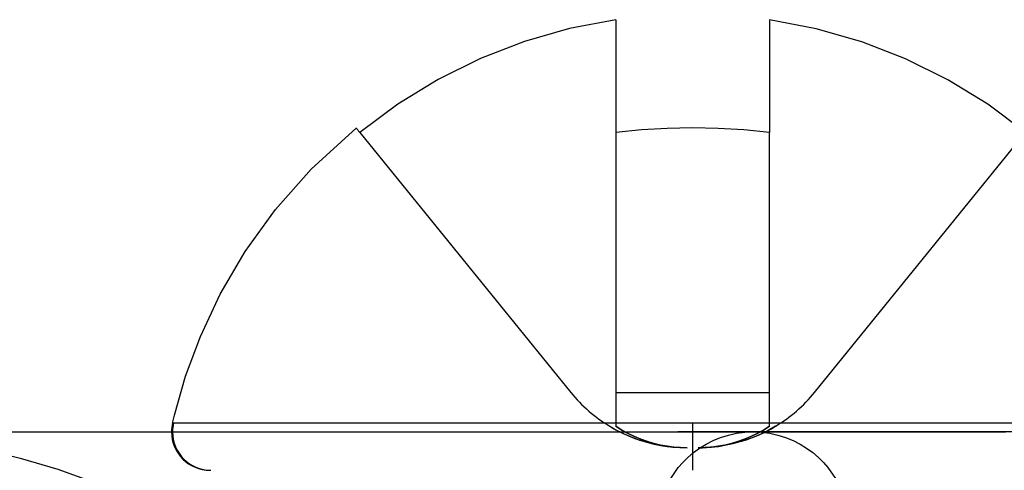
# Model space of a CAD drawing. Header units: millimetres. Extents: x -76 to 76, y -16 to 42.
# Tile 28 of 41: x 14.7 to 19.82, y 39.81 to 42.15. Entities that reach past the tile are written whole.
import ezdxf

# ---------------------------------------------------------------- set-up
doc = ezdxf.new("R2010")
doc.units = ezdxf.units.MM
doc.layers.add('MAIN-1', color=7, linetype='Continuous')
doc.layers.add('MAIN-2', color=7, linetype='Continuous')

msp = doc.modelspace()

# ---------------------------------------------------------------- linework, layer by layer
at = {"layer": 'MAIN-1'}
for p, q in [((17.8, 42.151), (17.5589, 42.1045)), ((17.8, 42.151), (17.8, 42.1045)), ((18.8424, 42.1041), (18.6, 42.151)), ((18.6, 42.151), (18.6, 42.1045)), ((17.5589, 42.1045), (17.3246, 42.0371)), ((17.8, 42.1045), (17.8, 42.0371)), ((18.6, 42.1045), (18.6, 42.0371)), ((19.079, 42.0358), (18.8424, 42.1041)), ((17.3246, 42.0371), (17.097, 41.9491)), ((17.8, 42.0371), (17.8, 41.9491)), ((18.6, 42.0371), (18.6, 41.9491)), ((19.3077, 41.947), (19.079, 42.0358)), ((17.097, 41.9491), (16.877, 41.8406)), ((17.8, 41.9491), (17.8, 41.8406)), ((18.6, 41.9491), (18.6, 41.8406)), ((19.5264, 41.8389), (19.3077, 41.947)), ((16.877, 41.8406), (16.6667, 41.7124)), ((17.8, 41.8406), (17.8, 41.7124)), ((18.6, 41.8406), (18.6, 41.7124)), ((19.7345, 41.7118), (19.5264, 41.8389)), ((16.6667, 41.7124), (16.4683, 41.5656)), ((17.8, 41.7124), (17.8, 41.5656)), ((18.6, 41.7124), (18.6, 41.5656)), ((19.9317, 41.5656), (19.7345, 41.7118)), ((16.2158, 41.3745), (16.45, 41.588)), ((16.4499, 41.5882), (16.4504, 41.5875)), ((16.4504, 41.5875), (16.4519, 41.5856)), ((16.4519, 41.5856), (16.4545, 41.5825)), ((16.4545, 41.5825), (16.4581, 41.5781)), ((18.0667, 41.5856), (17.9333, 41.5781)), ((18.2, 41.5882), (18.0667, 41.5856)), ((18.3333, 41.5856), (18.2, 41.5882)), ((18.4667, 41.5781), (18.3333, 41.5856)), ((16.4581, 41.5781), (16.4627, 41.5725)), ((16.4627, 41.5725), (16.4683, 41.5656)), ((17.9333, 41.5781), (17.8, 41.5656)), ((18.6, 41.5656), (18.4667, 41.5781)), ((16.0298, 41.164), (16.2158, 41.3745)), ((15.8727, 40.9461), (16.0298, 41.164)), ((15.7432, 40.7251), (15.8727, 40.9461)), ((15.6395, 40.5048), (15.7432, 40.7251)), ((15.5624, 40.2977), (15.6395, 40.5048)), ((15.5047, 40.0962), (15.5624, 40.2977)), ((15.4947, 40.054), (15.5047, 40.0962)), ((15.4947, 40.054), (15.4948, 40.0541)), ((15.4948, 40.0541), (15.4952, 40.0542)), ((15.4952, 40.0542), (15.4957, 40.0542)), ((15.4957, 40.0542), (15.4965, 40.0542)), ((15.4965, 40.0542), (15.4974, 40.0542)), ((15.4974, 40.0542), (15.4986, 40.0541)), ((15.4986, 40.0541), (15.5, 40.054)), ((15.5122, 40.054), (15.5, 40.054)), ((15.5319, 40.054), (15.5122, 40.054)), ((15.5595, 40.054), (15.5319, 40.054)), ((15.5951, 40.054), (15.5595, 40.054)), ((15.639, 40.054), (15.5951, 40.054)), ((15.6914, 40.054), (15.639, 40.054)), ((15.7524, 40.054), (15.6914, 40.054)), ((15.8219, 40.054), (15.7524, 40.054)), ((15.8998, 40.054), (15.8219, 40.054)), ((15.986, 40.054), (15.8998, 40.054)), ((16.0802, 40.054), (15.986, 40.054)), ((16.182, 40.054), (16.0802, 40.054)), ((16.291, 40.054), (16.182, 40.054)), ((16.4067, 40.054), (16.291, 40.054)), ((16.5284, 40.054), (16.4067, 40.054)), ((16.6555, 40.054), (16.5284, 40.054)), ((16.7873, 40.054), (16.6555, 40.054)), ((16.9231, 40.054), (16.7873, 40.054)), ((17.0621, 40.054), (16.9231, 40.054)), ((17.2035, 40.054), (17.0621, 40.054)), ((17.3465, 40.054), (17.2035, 40.054)), ((17.4905, 40.054), (17.3465, 40.054)), ((17.6346, 40.054), (17.4905, 40.054)), ((17.7783, 40.054), (17.6346, 40.054)), ((17.9208, 40.054), (17.7783, 40.054)), ((18.0615, 40.054), (17.9208, 40.054)), ((18.2, 40.054), (18.0615, 40.054)), ((18.3245, 40.054), (18.2, 40.054)), ((18.2, 40.054), (18.2, 40.0093)), ((18.451, 40.054), (18.3245, 40.054)), ((18.5792, 40.054), (18.451, 40.054)), ((18.7085, 40.054), (18.5792, 40.054)), ((18.8385, 40.054), (18.7085, 40.054)), ((18.9688, 40.054), (18.8385, 40.054)), ((19.0988, 40.054), (18.9688, 40.054)), ((19.228, 40.054), (19.0988, 40.054)), ((19.3558, 40.054), (19.228, 40.054)), ((19.4816, 40.054), (19.3558, 40.054)), ((19.6049, 40.054), (19.4816, 40.054)), ((19.725, 40.054), (19.6049, 40.054)), ((19.8415, 40.054), (19.725, 40.054)), ((14.6188, 40.0093), (14.9182, 40.0093)), ((14.9182, 40.0093), (15.2098, 40.0093)), ((15.2098, 40.0093), (15.4896, 40.0093)), ((15.4949, 40.0093), (18.2, 40.0093)), ((15.4949, 40.0093), (18.2, 40.0093)), ((18.2, 40.0093), (18.5151, 40.0093)), ((20.9104, 40.0093), (18.2, 40.0093)), ((18.2, 40.0093), (18.2, 39.8093)), ((14.5047, 39.9209), (14.7032, 39.8728)), ((14.7032, 39.8728), (14.8992, 39.8144)), ((14.8992, 39.8144), (15.0991, 39.743))]:
    msp.add_line(p, q, dxfattribs=at)
for start, end in [(167.0877, 180), (180, 269.9994)]:
    msp.add_arc((15.6896, 40.0093), 0.2, start, end, dxfattribs=at)
for start_param, end_param in [(-1.796151, -1.570792), (-1.570792, -0.000077)]:
    msp.add_ellipse((15.6946, 40.0093), major_axis=(0, -0.2), ratio=0.998029, start_param=start_param, end_param=end_param, dxfattribs=at)
at = {"layer": 'MAIN-2'}
for p, q in [((16.4683, 41.5656), (17.5659, 40.2144)), ((17.8, 41.5656), (17.8, 40.2144)), ((18.6, 40.2144), (18.6, 41.5656)), ((18.8341, 40.2144), (19.9317, 41.5656)), ((17.5659, 40.2144), (17.5659, 40.2144)), ((17.5659, 40.2144), (17.5659, 40.2144)), ((17.8, 40.2144), (18.6, 40.2144)), ((17.8, 40.2144), (18.6, 40.2144)), ((17.8, 40.2144), (18.6, 40.2144)), ((17.8, 40.2144), (18.6, 40.2144)), ((17.8, 40.2144), (17.8, 40.0379)), ((18.6, 40.0379), (18.6, 40.2144)), ((18.8341, 40.2144), (18.8341, 40.2144)), ((18.8341, 40.2144), (18.8341, 40.2144)), ((15.4947, 40.054), (15.4948, 40.0541)), ((15.4974, 40.0539), (15.4947, 40.054)), ((15.4974, 40.0539), (15.4947, 40.054)), ((15.4948, 40.0541), (15.4952, 40.0542)), ((15.4952, 40.0542), (15.4957, 40.0542)), ((15.4957, 40.0542), (15.4965, 40.0542)), ((15.4965, 40.0542), (15.4974, 40.0542)), ((15.4974, 40.0542), (15.4986, 40.0541)), ((15.5059, 40.0539), (15.4974, 40.0539)), ((15.5059, 40.0539), (15.4974, 40.0539)), ((15.4986, 40.0541), (15.5, 40.054)), ((15.5122, 40.054), (15.5, 40.054)), ((15.5205, 40.0538), (15.5059, 40.0539)), ((15.5205, 40.0538), (15.5059, 40.0539)), ((15.5319, 40.054), (15.5122, 40.054)), ((15.5414, 40.0538), (15.5205, 40.0538)), ((15.5414, 40.0538), (15.5205, 40.0538)), ((15.5595, 40.054), (15.5319, 40.054)), ((15.5689, 40.0537), (15.5414, 40.0538)), ((15.5689, 40.0537), (15.5414, 40.0538)), ((15.5951, 40.054), (15.5595, 40.054)), ((15.6034, 40.0537), (15.5689, 40.0537)), ((15.6034, 40.0537), (15.5689, 40.0537)), ((15.639, 40.054), (15.5951, 40.054)), ((15.6451, 40.0537), (15.6034, 40.0537)), ((15.6451, 40.0537), (15.6034, 40.0537)), ((15.6914, 40.054), (15.639, 40.054)), ((15.6943, 40.0537), (15.6451, 40.0537)), ((15.6943, 40.0537), (15.6451, 40.0537)), ((15.7524, 40.054), (15.6914, 40.054)), ((15.7512, 40.0538), (15.6943, 40.0537)), ((15.7512, 40.0538), (15.6943, 40.0537)), ((15.816, 40.0538), (15.7512, 40.0538)), ((15.816, 40.0538), (15.7512, 40.0538)), ((15.8219, 40.054), (15.7524, 40.054)), ((15.8887, 40.0539), (15.816, 40.0538)), ((15.8887, 40.0539), (15.816, 40.0538)), ((15.8998, 40.054), (15.8219, 40.054)), ((15.9696, 40.0539), (15.8887, 40.0539)), ((15.9696, 40.0539), (15.8887, 40.0539)), ((15.986, 40.054), (15.8998, 40.054)), ((16.0691, 40.0539), (15.9696, 40.0539)), ((16.0691, 40.0539), (15.9696, 40.0539)), ((16.0802, 40.054), (15.986, 40.054)), ((16.2063, 40.0539), (16.0691, 40.0539)), ((16.2063, 40.0539), (16.0691, 40.0539)), ((16.182, 40.054), (16.0802, 40.054)), ((16.291, 40.054), (16.182, 40.054)), ((16.3477, 40.0538), (16.2063, 40.0539)), ((16.3477, 40.0538), (16.2063, 40.0539)), ((16.4067, 40.054), (16.291, 40.054)), ((16.4909, 40.0538), (16.3477, 40.0538)), ((16.4909, 40.0538), (16.3477, 40.0538)), ((16.5284, 40.054), (16.4067, 40.054)), ((16.6336, 40.0538), (16.4909, 40.0538)), ((16.6336, 40.0538), (16.4909, 40.0538)), ((16.6555, 40.054), (16.5284, 40.054)), ((16.7739, 40.0539), (16.6336, 40.0538)), ((16.7739, 40.0539), (16.6336, 40.0538)), ((16.7873, 40.054), (16.6555, 40.054)), ((16.9102, 40.054), (16.7739, 40.0539)), ((16.9102, 40.054), (16.7739, 40.0539)), ((16.9231, 40.054), (16.7873, 40.054)), ((17.1252, 40.054), (16.9102, 40.054)), ((17.1252, 40.054), (16.9102, 40.054)), ((17.0621, 40.054), (16.9231, 40.054)), ((17.2035, 40.054), (17.0621, 40.054)), ((17.3244, 40.0541), (17.1252, 40.054)), ((17.3244, 40.0541), (17.1252, 40.054)), ((17.3465, 40.054), (17.2035, 40.054)), ((17.4898, 40.054), (17.3244, 40.0541)), ((17.4898, 40.054), (17.3244, 40.0541)), ((17.4905, 40.054), (17.3465, 40.054)), ((17.7015, 40.0541), (17.4898, 40.054)), ((17.7015, 40.0541), (17.4898, 40.054)), ((17.6346, 40.054), (17.4905, 40.054)), ((17.7783, 40.054), (17.6346, 40.054)), ((17.8884, 40.054), (17.7015, 40.0541)), ((17.8884, 40.054), (17.7015, 40.0541)), ((17.9208, 40.054), (17.7783, 40.054)), ((18.0984, 40.054), (17.8884, 40.054)), ((18.0984, 40.054), (17.8884, 40.054)), ((18.0615, 40.054), (17.9208, 40.054)), ((18.2, 40.054), (18.0615, 40.054)), ((18.3016, 40.054), (18.0984, 40.054)), ((18.3016, 40.054), (18.0984, 40.054)), ((18.3245, 40.054), (18.2, 40.054)), ((18.2, 40.054), (18.2, 40.0093)), ((18.5116, 40.054), (18.3016, 40.054)), ((18.5116, 40.054), (18.3016, 40.054)), ((18.451, 40.054), (18.3245, 40.054)), ((18.5792, 40.054), (18.451, 40.054)), ((18.6986, 40.0541), (18.5116, 40.054)), ((18.6986, 40.0541), (18.5116, 40.054)), ((18.7085, 40.054), (18.5792, 40.054)), ((18.9102, 40.054), (18.6986, 40.0541)), ((18.9102, 40.054), (18.6986, 40.0541)), ((18.8385, 40.054), (18.7085, 40.054)), ((18.9688, 40.054), (18.8385, 40.054)), ((19.0757, 40.0541), (18.9102, 40.054)), ((19.0757, 40.0541), (18.9102, 40.054)), ((19.0988, 40.054), (18.9688, 40.054)), ((19.2749, 40.054), (19.0757, 40.0541)), ((19.2749, 40.054), (19.0757, 40.0541)), ((19.228, 40.054), (19.0988, 40.054)), ((19.3558, 40.054), (19.228, 40.054)), ((19.4898, 40.054), (19.2749, 40.054)), ((19.4898, 40.054), (19.2749, 40.054)), ((19.4816, 40.054), (19.3558, 40.054)), ((19.6049, 40.054), (19.4816, 40.054)), ((19.6261, 40.0539), (19.4898, 40.054)), ((19.6261, 40.0539), (19.4898, 40.054)), ((19.725, 40.054), (19.6049, 40.054)), ((19.7664, 40.0538), (19.6261, 40.0539)), ((19.7664, 40.0538), (19.6261, 40.0539)), ((19.8415, 40.054), (19.725, 40.054)), ((19.9091, 40.0538), (19.7664, 40.0538)), ((19.9091, 40.0538), (19.7664, 40.0538)), ((15.4896, 40.0093), (15.4918, 40.0093)), ((15.4896, 40.0093), (15.4918, 40.0093)), ((15.4896, 40.0093), (16.3656, 40.0093)), ((15.4918, 40.0093), (15.4986, 40.0093)), ((15.4918, 40.0093), (15.4986, 40.0093)), ((15.4986, 40.0093), (15.5107, 40.0093)), ((15.4986, 40.0093), (15.5107, 40.0093)), ((15.5107, 40.0093), (15.5286, 40.0093)), ((15.5107, 40.0093), (15.5286, 40.0093)), ((15.5286, 40.0093), (15.5529, 40.0093)), ((15.5286, 40.0093), (15.5529, 40.0093)), ((15.5529, 40.0093), (15.5843, 40.0093)), ((15.5529, 40.0093), (15.5843, 40.0093)), ((15.5843, 40.0093), (15.6234, 40.0093)), ((15.5843, 40.0093), (15.6234, 40.0093)), ((15.6234, 40.0093), (15.671, 40.0093)), ((15.6234, 40.0093), (15.671, 40.0093)), ((15.671, 40.0093), (15.7276, 40.0093)), ((15.671, 40.0093), (15.7276, 40.0093)), ((15.7276, 40.0093), (15.794, 40.0093)), ((15.7276, 40.0093), (15.794, 40.0093)), ((15.794, 40.0093), (15.8707, 40.0093)), ((15.794, 40.0093), (15.8707, 40.0093)), ((15.8707, 40.0093), (15.9584, 40.0093)), ((15.8707, 40.0093), (15.9584, 40.0093)), ((15.9584, 40.0093), (16.0576, 40.0093)), ((15.9584, 40.0093), (16.0576, 40.0093)), ((16.0576, 40.0093), (16.1685, 40.0093)), ((16.0576, 40.0093), (16.1685, 40.0093)), ((16.1685, 40.0093), (16.2915, 40.0093)), ((16.1685, 40.0093), (16.2915, 40.0093)), ((16.2915, 40.0093), (16.4266, 40.0093)), ((16.2915, 40.0093), (16.4266, 40.0093)), ((16.3656, 40.0093), (17.1119, 40.0093)), ((16.4266, 40.0093), (16.5738, 40.0093)), ((16.4266, 40.0093), (16.5738, 40.0093)), ((16.5738, 40.0093), (16.7326, 40.0093)), ((16.5738, 40.0093), (16.7326, 40.0093)), ((16.7326, 40.0093), (16.9025, 40.0093)), ((16.7326, 40.0093), (16.9025, 40.0093)), ((16.9025, 40.0093), (17.0828, 40.0093)), ((16.9025, 40.0093), (17.0828, 40.0093)), ((17.0828, 40.0093), (17.2723, 40.0093)), ((17.0828, 40.0093), (17.2723, 40.0093)), ((17.1119, 40.0093), (17.7128, 40.0093)), ((17.2723, 40.0093), (17.4697, 40.0093)), ((17.2723, 40.0093), (17.4697, 40.0093)), ((17.4697, 40.0093), (17.6736, 40.0093)), ((17.4697, 40.0093), (17.6736, 40.0093)), ((17.6736, 40.0093), (17.8822, 40.0093)), ((17.6736, 40.0093), (17.8822, 40.0093)), ((17.7128, 40.0093), (18.1539, 40.0093)), ((17.7691, 40.0379), (17.8009, 40.0197)), ((17.7691, 40.0379), (17.7904, 40.0255)), ((17.7691, 40.0379), (17.8009, 40.0197)), ((17.7904, 40.0255), (17.8138, 40.0128)), ((17.8, 40.0379), (17.832, 40.0182)), ((17.832, 40.0182), (17.8, 40.0379)), ((17.8, 40.0379), (17.832, 40.0182)), ((17.832, 40.0182), (17.8, 40.0379)), ((17.8009, 40.0197), (17.8332, 40.0033)), ((17.8009, 40.0197), (17.8332, 40.0033)), ((17.8138, 40.0128), (17.8394, 40.0002)), ((17.832, 40.0182), (17.8646, 40.0004)), ((17.8646, 40.0004), (17.832, 40.0182)), ((17.832, 40.0182), (17.8646, 40.0004)), ((17.8646, 40.0004), (17.832, 40.0182)), ((17.8332, 40.0033), (17.8659, 39.9884)), ((17.8332, 40.0033), (17.8659, 39.9884)), ((17.8394, 40.0002), (17.8672, 39.9878)), ((17.8646, 40.0004), (17.8975, 39.9846)), ((17.8977, 39.9847), (17.8646, 40.0004)), ((17.8646, 40.0004), (17.8975, 39.9846)), ((17.8977, 39.9847), (17.8646, 40.0004)), ((17.8822, 40.0093), (18.0938, 40.0093)), ((17.8822, 40.0093), (18.0938, 40.0093)), ((18.0938, 40.0093), (18.3062, 40.0093)), ((18.0938, 40.0093), (18.3062, 40.0093)), ((18.2419, 40.0093), (18.1231, 40.0093)), ((18.1539, 40.0093), (18.4236, 40.0093)), ((18.2, 40.0093), (18.2, 39.8093)), ((18.3398, 40.0093), (18.2419, 40.0093)), ((18.3062, 40.0093), (18.5178, 40.0093)), ((18.3062, 40.0093), (18.5178, 40.0093)), ((18.4158, 40.0093), (18.3398, 40.0093)), ((18.3861, 39.9925), (18.4281, 40.0018)), ((18.4704, 40.0093), (18.4158, 40.0093)), ((18.4236, 40.0093), (18.5144, 40.0093)), ((18.4281, 40.0018), (18.471, 40.0074)), ((18.5033, 40.0093), (18.4704, 40.0093)), ((18.471, 40.0074), (18.5144, 40.0093)), ((18.5023, 39.9847), (18.5354, 40.0004)), ((18.5023, 39.9847), (18.5354, 40.0004)), ((18.5354, 40.0004), (18.5025, 39.9846)), ((18.5354, 40.0004), (18.5025, 39.9846)), ((18.5144, 40.0093), (18.5033, 40.0093)), ((18.5144, 40.0093), (18.5578, 40.0074)), ((20.9104, 40.0093), (18.5151, 40.0093)), ((18.5178, 40.0093), (18.7264, 40.0093)), ((18.5178, 40.0093), (18.7264, 40.0093)), ((18.5541, 39.9973), (18.5344, 39.9885)), ((18.5541, 39.9973), (18.5344, 39.9885)), ((18.5345, 39.9886), (18.5612, 40.0006)), ((18.5354, 40.0004), (18.568, 40.0182)), ((18.568, 40.0182), (18.5354, 40.0004)), ((18.5354, 40.0004), (18.568, 40.0182)), ((18.568, 40.0182), (18.5354, 40.0004)), ((18.5929, 40.0164), (18.5541, 39.9973)), ((18.5929, 40.0164), (18.5541, 39.9973)), ((18.5578, 40.0074), (18.6007, 40.0018)), ((18.5612, 40.0006), (18.5862, 40.0129)), ((18.568, 40.0182), (18.6, 40.0379)), ((18.6, 40.0379), (18.568, 40.0182)), ((18.568, 40.0182), (18.6, 40.0379)), ((18.6, 40.0379), (18.568, 40.0182)), ((18.5862, 40.0129), (18.6094, 40.0254)), ((18.6309, 40.0379), (18.5929, 40.0164)), ((18.6309, 40.0379), (18.5929, 40.0164)), ((18.6007, 40.0018), (18.6426, 39.9925)), ((18.6094, 40.0254), (18.6309, 40.0379)), ((18.7264, 40.0093), (18.9303, 40.0093)), ((18.7264, 40.0093), (18.9303, 40.0093)), ((18.9303, 40.0093), (19.1277, 40.0093)), ((18.9303, 40.0093), (19.1277, 40.0093)), ((19.1277, 40.0093), (19.3172, 40.0093)), ((19.1277, 40.0093), (19.3172, 40.0093)), ((19.3172, 40.0093), (19.4975, 40.0093)), ((19.3172, 40.0093), (19.4975, 40.0093)), ((19.4975, 40.0093), (19.6674, 40.0093)), ((19.4975, 40.0093), (19.6674, 40.0093)), ((19.6674, 40.0093), (19.8262, 40.0093)), ((19.6674, 40.0093), (19.8262, 40.0093)), ((17.8659, 39.9884), (17.899, 39.9752)), ((17.8659, 39.9884), (17.899, 39.9752)), ((17.8672, 39.9878), (17.8972, 39.9759)), ((17.8972, 39.9759), (17.9295, 39.9646)), ((17.8975, 39.9846), (17.9309, 39.9708)), ((17.8975, 39.9846), (17.9309, 39.9708)), ((17.9311, 39.9708), (17.8977, 39.9847)), ((17.9311, 39.9708), (17.8977, 39.9847)), ((17.899, 39.9752), (17.9324, 39.9636)), ((17.899, 39.9752), (17.9324, 39.9636)), ((17.9309, 39.9708), (17.9646, 39.9588)), ((17.9309, 39.9708), (17.9646, 39.9588)), ((17.9648, 39.9589), (17.9311, 39.9708)), ((17.9648, 39.9589), (17.9311, 39.9708)), ((17.9324, 39.9636), (17.966, 39.9536)), ((17.9324, 39.9636), (17.966, 39.9536)), ((17.9646, 39.9588), (17.9986, 39.9488)), ((17.9646, 39.9588), (17.9986, 39.9488)), ((17.9989, 39.9489), (17.9648, 39.9589)), ((17.9989, 39.9489), (17.9648, 39.9589)), ((17.966, 39.9537), (17.9964, 39.946)), ((17.966, 39.9536), (17.9999, 39.9452)), ((17.966, 39.9536), (17.9999, 39.9452)), ((17.9964, 39.946), (18.0285, 39.9393)), ((17.9986, 39.9488), (18.0328, 39.9406)), ((17.9986, 39.9488), (18.0328, 39.9406)), ((18.0331, 39.9407), (17.9989, 39.9489)), ((18.0331, 39.9407), (17.9989, 39.9489)), ((17.9999, 39.9452), (18.034, 39.9383)), ((17.9999, 39.9452), (18.034, 39.9383)), ((18.2358, 39.9245), (18.2701, 39.9455)), ((18.2701, 39.9455), (18.3068, 39.9641)), ((18.3068, 39.9641), (18.3456, 39.9799)), ((18.3456, 39.9799), (18.3861, 39.9925)), ((18.3669, 39.9407), (18.4011, 39.9489)), ((18.3669, 39.9407), (18.4011, 39.9489)), ((18.4014, 39.9488), (18.3672, 39.9406)), ((18.4014, 39.9488), (18.3672, 39.9406)), ((18.3932, 39.9437), (18.3727, 39.9396)), ((18.3932, 39.9437), (18.3727, 39.9396)), ((18.4136, 39.9484), (18.3932, 39.9437)), ((18.4136, 39.9484), (18.3932, 39.9437)), ((18.4011, 39.9489), (18.4352, 39.9589)), ((18.4011, 39.9489), (18.4352, 39.9589)), ((18.4354, 39.9588), (18.4014, 39.9488)), ((18.4354, 39.9588), (18.4014, 39.9488)), ((18.434, 39.9536), (18.4136, 39.9484)), ((18.434, 39.9536), (18.4136, 39.9484)), ((18.4542, 39.9595), (18.434, 39.9536)), ((18.4542, 39.9595), (18.434, 39.9536)), ((18.4352, 39.9589), (18.4689, 39.9708)), ((18.4352, 39.9589), (18.4689, 39.9708)), ((18.4691, 39.9708), (18.4354, 39.9588)), ((18.4691, 39.9708), (18.4354, 39.9588)), ((18.4744, 39.9659), (18.4542, 39.9595)), ((18.4744, 39.9659), (18.4542, 39.9595)), ((18.4689, 39.9708), (18.5023, 39.9847)), ((18.4689, 39.9708), (18.5023, 39.9847)), ((18.5025, 39.9846), (18.4691, 39.9708)), ((18.5025, 39.9846), (18.4691, 39.9708)), ((18.4945, 39.9729), (18.4744, 39.9659)), ((18.4945, 39.9729), (18.4744, 39.9659)), ((18.4755, 39.9662), (18.5059, 39.9771)), ((18.5145, 39.9804), (18.4945, 39.9729)), ((18.5145, 39.9804), (18.4945, 39.9729)), ((18.5059, 39.9771), (18.5345, 39.9886)), ((18.5344, 39.9885), (18.5145, 39.9804)), ((18.5344, 39.9885), (18.5145, 39.9804)), ((18.6426, 39.9925), (18.6832, 39.9799)), ((18.6832, 39.9799), (18.722, 39.9641)), ((18.722, 39.9641), (18.7586, 39.9455)), ((18.7586, 39.9455), (18.7929, 39.9245)), ((18.0285, 39.9393), (18.062, 39.9338)), ((18.0328, 39.9406), (18.0672, 39.9342)), ((18.0328, 39.9406), (18.0672, 39.9342)), ((18.0675, 39.9343), (18.0331, 39.9407)), ((18.0675, 39.9343), (18.0331, 39.9407)), ((18.034, 39.9383), (18.0682, 39.933)), ((18.034, 39.9383), (18.0682, 39.933)), ((18.062, 39.9338), (18.097, 39.9297)), ((18.0672, 39.9342), (18.1018, 39.9297)), ((18.0672, 39.9342), (18.1018, 39.9297)), ((18.102, 39.9298), (18.0675, 39.9343)), ((18.102, 39.9298), (18.0675, 39.9343)), ((18.0682, 39.933), (18.1025, 39.9292)), ((18.0682, 39.933), (18.1025, 39.9292)), ((18.097, 39.9297), (18.1334, 39.9271)), ((18.1018, 39.9297), (18.1365, 39.927)), ((18.1018, 39.9297), (18.1365, 39.927)), ((18.1366, 39.9271), (18.102, 39.9298)), ((18.1366, 39.9271), (18.102, 39.9298)), ((18.1025, 39.9292), (18.1369, 39.9269)), ((18.1025, 39.9292), (18.1369, 39.9269)), ((18.1334, 39.9271), (18.1713, 39.9262)), ((18.1365, 39.927), (18.1713, 39.9262)), ((18.1365, 39.927), (18.1713, 39.9262)), ((18.1713, 39.9262), (18.1366, 39.9271)), ((18.1713, 39.9262), (18.1366, 39.9271)), ((18.1369, 39.9269), (18.1713, 39.9262)), ((18.1369, 39.9269), (18.1713, 39.9262)), ((18.175, 39.8765), (18.2041, 39.9013)), ((18.2041, 39.9013), (18.2358, 39.9245)), ((18.2287, 39.9262), (18.2634, 39.9271)), ((18.2287, 39.9262), (18.2634, 39.9271)), ((18.2635, 39.927), (18.2287, 39.9262)), ((18.2635, 39.927), (18.2287, 39.9262)), ((18.2287, 39.9262), (18.2507, 39.9265)), ((18.2493, 39.9264), (18.2287, 39.9262)), ((18.2493, 39.9264), (18.2287, 39.9262)), ((18.2698, 39.9272), (18.2493, 39.9264)), ((18.2698, 39.9272), (18.2493, 39.9264)), ((18.2507, 39.9265), (18.2723, 39.9274)), ((18.2634, 39.9271), (18.298, 39.9298)), ((18.2634, 39.9271), (18.298, 39.9298)), ((18.2982, 39.9297), (18.2635, 39.927)), ((18.2982, 39.9297), (18.2635, 39.927)), ((18.2904, 39.9286), (18.2698, 39.9272)), ((18.2904, 39.9286), (18.2698, 39.9272)), ((18.2723, 39.9274), (18.2934, 39.9288)), ((18.311, 39.9305), (18.2904, 39.9286)), ((18.311, 39.9305), (18.2904, 39.9286)), ((18.2934, 39.9288), (18.3141, 39.9308)), ((18.298, 39.9298), (18.3325, 39.9343)), ((18.298, 39.9298), (18.3325, 39.9343)), ((18.3328, 39.9342), (18.2982, 39.9297)), ((18.3328, 39.9342), (18.2982, 39.9297)), ((18.3316, 39.933), (18.311, 39.9305)), ((18.3316, 39.933), (18.311, 39.9305)), ((18.3141, 39.9308), (18.3344, 39.9333)), ((18.3521, 39.936), (18.3316, 39.933)), ((18.3521, 39.936), (18.3316, 39.933)), ((18.3325, 39.9343), (18.3669, 39.9407)), ((18.3325, 39.9343), (18.3669, 39.9407)), ((18.3672, 39.9406), (18.3328, 39.9342)), ((18.3672, 39.9406), (18.3328, 39.9342)), ((18.3344, 39.9333), (18.3542, 39.9363)), ((18.3727, 39.9396), (18.3521, 39.936)), ((18.3727, 39.9396), (18.3521, 39.936)), ((18.7929, 39.9245), (18.8247, 39.9013)), ((18.8247, 39.9013), (18.8537, 39.8765)), ((18.1251, 39.8231), (18.1487, 39.8503)), ((18.1487, 39.8503), (18.175, 39.8765)), ((18.8537, 39.8765), (18.88, 39.8503)), ((18.88, 39.8503), (18.9036, 39.8231)), ((18.086, 39.7671), (18.1251, 39.8231)), ((18.9036, 39.8231), (18.9427, 39.7671))]:
    msp.add_line(p, q, dxfattribs=at)
for centre, start, end in [((18.1713, 40.7062), 219.088, 238.9555), ((18.2287, 40.7062), 301.0445, 320.9121)]:
    msp.add_arc(centre, 0.78, start, end, dxfattribs=at)
for start_param, end_param in [(-1.796151, -1.570792), (-1.570792, -0.000077)]:
    msp.add_ellipse((15.6946, 40.0093), major_axis=(0, -0.2), ratio=0.998029, start_param=start_param, end_param=end_param, dxfattribs=at)

doc.saveas('drawing.dxf')
